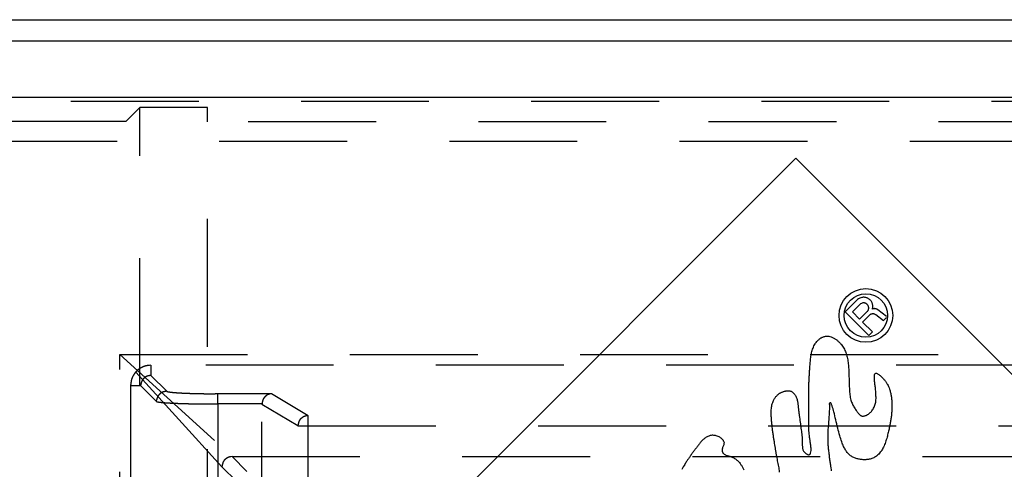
# Model space of a CAD drawing. Extents: x 4.4 to 23.4, y 0.5 to 15.
# Tile 10 of 19: x 5.119 to 6.082, y 8.64 to 9.079. Entities that reach past the tile are written whole.
import ezdxf

# ---------------------------------------------------------------- set-up
doc = ezdxf.new("R2010")
doc.units = 0
doc.linetypes.add('HIDDEN', pattern=[0.1875, 0.125, -0.0625])
doc.layers.add('ACSRY', color=30, linetype='CONTINUOUS')

msp = doc.modelspace()

# ---------------------------------------------------------------- linework, layer by layer
at = {"layer": 'ACSRY', "color": 30, "linetype": 'CONTINUOUS'}
for p, q in [((4.6542, 9.07901), (10.91961, 9.07901)), ((11.11347, 9.058), (4.96075, 9.058)), ((11.11347, 9.00308), (4.96075, 9.00308)), ((5.02972, 8.09507), (5.87825, 8.9436)), ((5.87825, 8.9436), (6.13988, 8.68197)), ((5.93862, 8.80538), (5.92667, 8.79343)), ((5.93356, 8.79343), (5.94092, 8.80079)), ((5.92667, 8.79343), (5.94965, 8.77045)), ((5.94069, 8.78631), (5.93356, 8.79343)), ((5.94069, 8.78631), (5.94804, 8.79366)), ((5.94344, 8.78355), (5.95022, 8.79032)), ((5.95666, 8.79072), (5.9641, 8.78491)), ((5.96702, 8.78881), (5.9585, 8.79547)), ((5.9531, 8.7739), (5.94344, 8.78355)), ((5.9641, 8.78491), (5.96707, 8.78788)), ((5.94965, 8.77045), (5.9531, 8.7739))]:
    msp.add_line(p, q, dxfattribs=at)
at = {"layer": 'ACSRY', "color": 30, "linetype": 'HIDDEN'}
for p, q in [((10.91961, 8.9989), (4.65442, 8.9989)), ((5.23689, 8.99314), (5.22311, 8.97936)), ((5.30311, 8.99314), (5.23689, 8.99314)), ((5.23689, 2.87089), (5.23689, 8.99314)), ((5.30311, 8.97935), (5.30311, 8.99314)), ((5.22311, 8.97936), (4.96184, 8.97936)), ((5.30311, 7.85934), (5.30311, 8.97935)), ((6.14292, 8.97935), (5.30311, 8.97935)), ((11.28963, 8.96001), (4.78459, 8.96001)), ((5.21732, 8.7518), (10.8569, 8.7518)), ((5.21732, 8.7518), (5.32717, 8.65194)), ((5.31719, 8.64195), (5.21732, 8.7518)), ((5.21732, 3.11223), (5.21732, 8.7518)), ((10.82639, 8.74126), (5.24784, 8.74126)), ((5.24784, 8.74126), (5.24784, 8.73128)), ((5.26323, 8.71588), (5.24784, 8.73128)), ((5.23785, 8.72129), (5.22786, 8.72129)), ((5.22786, 8.72129), (5.22786, 3.14274)), ((5.23785, 8.72129), (5.25324, 8.7059)), ((5.36552, 8.7134), (5.31316, 8.7134)), ((5.31316, 8.70342), (5.31316, 8.7134)), ((5.40139, 8.69191), (5.36552, 8.7134)), ((5.35637, 8.70342), (5.31316, 8.70342)), ((5.31316, 8.70342), (5.31316, 3.16061)), ((5.35635, 3.16109), (5.35635, 8.70294)), ((5.39143, 8.68193), (5.35635, 8.70294)), ((5.40139, 8.68193), (5.40139, 8.69191)), ((5.39143, 8.68193), (5.40139, 8.68193)), ((5.40139, 8.68193), (10.67283, 8.68193)), ((5.40139, 3.1821), (5.40139, 8.68193)), ((5.32717, 8.65194), (6.20884, 8.65194)), ((5.34163, 8.63748), (5.32717, 8.65194)), ((5.31719, 8.64195), (5.33164, 8.6275)), ((5.31719, 7.74613), (5.31719, 8.64195))]:
    msp.add_line(p, q, dxfattribs=at)
at = {"layer": 'ACSRY', "color": 30, "linetype": 'CONTINUOUS'}
for points in [[(5.95314, 8.7961), (5.95341, 8.79719, 0.033843), (5.95354, 8.79831, 0.032662), (5.95353, 8.79949, 0.031256), (5.95336, 8.80067, 0.033233), (5.95302, 8.80183, 0.034113), (5.95253, 8.80294, 0.033796), (5.95191, 8.80396, 0.033228), (5.95117, 8.80487, 0.032537), (5.95034, 8.80565, 0.032339), (5.94944, 8.80631, 0.029235), (5.94847, 8.80686, 0.031542), (5.94741, 8.80727, 0.038398), (5.94624, 8.80754, 0.03011), (5.94508, 8.80771, 0.014733), (5.94398, 8.80776, 0.041565), (5.94268, 8.8075, 0.071127), (5.94087, 8.80669, 0.037214), (5.93862, 8.80538, 0.019364)], [(5.94804, 8.79366), (5.94853, 8.79422, 0.041372), (5.94893, 8.79487, 0.039239), (5.94924, 8.7956, 0.036852), (5.94945, 8.7964, 0.040327), (5.94952, 8.79723, 0.041737), (5.94945, 8.79806, 0.041303), (5.94924, 8.79885, 0.040316), (5.94893, 8.79958, 0.038681), (5.94852, 8.80023, 0.038801), (5.94804, 8.80079, 0.034543), (5.94748, 8.80128, 0.036926), (5.94684, 8.80168, 0.045408), (5.94609, 8.80198, 0.036104), (5.94531, 8.8022, 0.019931), (5.94455, 8.80232, 0.049571), (5.94365, 8.8022, 0.084285), (5.94243, 8.80167, 0.045538), (5.94092, 8.80079, 0.023469)], [(5.95022, 8.79032), (5.95063, 8.79069, -0.031757), (5.95109, 8.79102, -0.027994), (5.9516, 8.7913, -0.028916), (5.95216, 8.79151, -0.035964), (5.95277, 8.79166, -0.029693), (5.95336, 8.79174, -0.014561), (5.95392, 8.79177, -0.038232), (5.95458, 8.79166, -0.064814), (5.95551, 8.7913, -0.03432), (5.95666, 8.79072, -0.018254)], [(5.9585, 8.79547), (5.95813, 8.79573, 0.023483), (5.95773, 8.79597, 0.021068), (5.95731, 8.79617, 0.022326), (5.95685, 8.79633, 0.02729), (5.95637, 8.79645, 0.021786), (5.95591, 8.79653, 0.009373), (5.95548, 8.79659, 0.029058), (5.95494, 8.79656, 0.049734), (5.95415, 8.79639, 0.02543), (5.95314, 8.7961, 0.013502)], [(5.86238, 8.63693, 0.021613), (5.86205, 8.6396, 0.013795), (5.8616, 8.64236, 0.007292), (5.86107, 8.64516, 0.004726), (5.86051, 8.64795, 0.001867), (5.85992, 8.65084, -0.00239), (5.85934, 8.65394, -0.003407), (5.85878, 8.65712, -0.002633), (5.85826, 8.66027, -0.002084), (5.85776, 8.66337, -0.001215), (5.85728, 8.66648, -0.00071), (5.85676, 8.66984, -0.000388), (5.85619, 8.67364, -0.000975), (5.85561, 8.67765, -0.002653), (5.85511, 8.68159, -0.004825), (5.8547, 8.68552, -0.007319), (5.85441, 8.68949, -0.007034), (5.85424, 8.693, -0.006703), (5.85421, 8.69562, -0.011787), (5.85431, 8.69784, -0.01444), (5.85455, 8.70018, -0.015159), (5.85498, 8.70257, -0.024829), (5.85566, 8.70484, -0.02639), (5.85643, 8.70678, -0.021809), (5.85719, 8.70822, -0.027154), (5.85798, 8.70942, -0.022587), (5.8589, 8.71061, -0.016755), (5.85994, 8.71175, -0.023366), (5.86106, 8.71276, -0.024438), (5.86215, 8.71358, -0.020098), (5.86312, 8.71419, -0.021936), (5.86406, 8.71468, -0.018294), (5.86507, 8.71512, -0.013904), (5.86613, 8.71552, -0.015498), (5.8672, 8.71584, -0.014092), (5.86818, 8.71609, -0.010351), (5.869, 8.71626, -0.0133), (5.86974, 8.71636, -0.017752), (5.87051, 8.71642, -0.016594), (5.8713, 8.71642, -0.016837), (5.87209, 8.71635, -0.034341), (5.87301, 8.71609, -0.050249), (5.87413, 8.71555, -0.036747), (5.87529, 8.71478, -0.037802), (5.8763, 8.71383, -0.039558), (5.87717, 8.71275, -0.028077), (5.87795, 8.71157, -0.024934), (5.87863, 8.71023, -0.028065), (5.87921, 8.70872, -0.024161), (5.87967, 8.70712, -0.020233), (5.87999, 8.70553, -0.017588), (5.88022, 8.70391, -0.010435), (5.88043, 8.70217, -0.004223), (5.88067, 8.69993, 0.000952), (5.88102, 8.69692, 0.001606), (5.88142, 8.69357, 0.001532), (5.88184, 8.69035, 0.001748), (5.88226, 8.68724, 0.001486), (5.8827, 8.68412, 0.000974), (5.88313, 8.68109, 0.000291), (5.88354, 8.67822, -0.001117), (5.88391, 8.6754, -0.003595), (5.88423, 8.67253, -0.005935), (5.88447, 8.66963, -0.009375), (5.88459, 8.66684, -0.008766), (5.88463, 8.66448, -0.004655), (5.88464, 8.66282, 0.001777), (5.8847, 8.66149, 0.017785), (5.88489, 8.66006, 0.025889), (5.88529, 8.65864, 0.042858), (5.88592, 8.65737, 0.047594), (5.88666, 8.65635, 0.03633), (5.8874, 8.6556, 0.036729), (5.88811, 8.65504, 0.030105), (5.88885, 8.65459, 0.020514), (5.88968, 8.65413, 0.009573), (5.89067, 8.65372, 0.065198), (5.89171, 8.65393, 0.230829), (5.89264, 8.65534, 0.129936), (5.89317, 8.65785, 0.075594), (5.89305, 8.66122, 0.040194), (5.89257, 8.66503, 0.010798), (5.89201, 8.66887, -0.000329), (5.89153, 8.67248, -0.005919), (5.89121, 8.67568, -0.009451), (5.89103, 8.67852, -0.00832), (5.89095, 8.68112, -0.007065), (5.89093, 8.68366, -0.004678), (5.89094, 8.68639, -0.001512), (5.89096, 8.68976, 0.001441), (5.89095, 8.69413, 0.001231), (5.89093, 8.69901, 0.000322), (5.89091, 8.70389, -0.000376), (5.8909, 8.7087, -0.001327), (5.89092, 8.71344, -0.001908), (5.89099, 8.71801, -0.00241), (5.89109, 8.72231, -0.00291), (5.89125, 8.72647, -0.002921), (5.89145, 8.73066, -0.002528), (5.89169, 8.73495, -0.001921), (5.89198, 8.73938, -0.002778), (5.89235, 8.74397, -0.005123), (5.89288, 8.74874, -0.01113), (5.89374, 8.75351, -0.023229), (5.89513, 8.75807, -0.033), (5.89706, 8.76206, -0.048156), (5.89944, 8.76508, -0.050315), (5.90156, 8.76706, -0.029407), (5.90281, 8.76797, -0.038057), (5.90366, 8.7684, -0.031273), (5.90469, 8.76886, -0.004338), (5.90594, 8.76934, -0.020708), (5.90739, 8.76971, -0.043138), (5.90923, 8.76977, -0.057606), (5.91161, 8.76936, -0.042115), (5.91418, 8.76849, -0.041444), (5.91658, 8.76717, -0.041297), (5.91876, 8.76554, -0.029034), (5.92074, 8.76371, -0.022748), (5.92249, 8.76179, -0.021599), (5.92395, 8.75986, -0.022355), (5.92519, 8.7579, -0.020669), (5.92626, 8.75585, -0.019183), (5.92718, 8.75371, -0.018884), (5.92795, 8.75147, -0.018349), (5.92859, 8.74909, -0.017316), (5.92909, 8.74655, -0.01461), (5.92946, 8.74393, -0.011864), (5.92972, 8.74129, -0.009486), (5.9299, 8.73866, -0.005989), (5.93003, 8.73607, -0.003613), (5.93012, 8.73354, -0.001695), (5.9302, 8.7311, -0.000697), (5.93028, 8.72869, -0.000358), (5.93035, 8.72627, -0.000083), (5.93043, 8.72382, 0.000165), (5.93051, 8.72132, 0.001068), (5.93062, 8.71878, 0.002778), (5.93076, 8.71617, 0.005344), (5.93099, 8.71354, 0.009671), (5.93134, 8.71094, 0.013365), (5.93183, 8.70845, 0.01822), (5.93248, 8.70615, 0.020536), (5.93325, 8.70408, 0.019175), (5.93409, 8.70227, 0.019869), (5.93505, 8.70055, 0.016396), (5.93615, 8.69879, 0.010981), (5.93731, 8.69711, 0.008688), (5.93838, 8.69565, 0.007857), (5.93927, 8.69451, 0.006249), (5.93992, 8.69373, 0.011607), (5.94049, 8.69313, 0.020992), (5.94113, 8.69257, 0.023548), (5.94184, 8.69208, 0.03661), (5.94261, 8.69174, 0.054279), (5.94348, 8.69158, 0.063931), (5.94448, 8.69164, 0.043996), (5.94545, 8.69182, 0.027045), (5.94631, 8.69209, 0.035208), (5.94746, 8.6926, 0.019283), (5.94929, 8.69361, 0.029908), (5.95153, 8.69542, 0.056399), (5.9538, 8.69834, 0.053735), (5.9556, 8.70211, 0.05893), (5.95648, 8.70643, 0.053679), (5.95665, 8.71111, 0.031102), (5.95636, 8.71595, 0.017061), (5.95587, 8.72053, 0.007353), (5.95539, 8.72448, -0.001216), (5.95508, 8.72789, -0.015387), (5.9551, 8.73077, -0.033032), (5.95555, 8.73276, -0.092212), (5.95648, 8.73345, -0.25434), (5.95766, 8.73327, -0.122942), (5.95884, 8.73265, -0.055313), (5.96005, 8.73174, -0.026082), (5.96136, 8.7306, -0.012691), (5.96267, 8.72936, -0.011319), (5.96387, 8.72811, -0.011903), (5.96494, 8.72689, -0.011712), (5.96587, 8.7257, -0.011149), (5.96668, 8.7246, -0.009901), (5.96735, 8.72357, -0.014985), (5.96807, 8.72231, -0.015474), (5.96896, 8.72048, -0.017739), (5.96993, 8.71794, -0.025366), (5.97085, 8.71462, -0.020518), (5.97158, 8.71093, -0.018423), (5.97202, 8.70725, -0.018708), (5.97222, 8.70356, -0.014184), (5.97222, 8.69975, -0.011631), (5.97205, 8.69585, -0.011907), (5.97168, 8.6919, -0.01125), (5.97115, 8.68796, -0.009862), (5.97047, 8.68407, -0.008561), (5.96965, 8.68003, -0.005654), (5.96866, 8.67564, -0.00571), (5.96746, 8.67096, -0.009086), (5.96596, 8.6661, -0.015603), (5.96404, 8.66137, -0.028934), (5.96156, 8.65711, -0.039632), (5.9586, 8.65366, -0.05377), (5.95527, 8.65131, -0.062636), (5.9518, 8.64988, -0.049618), (5.94837, 8.64916, -0.041911), (5.94496, 8.64896, -0.033762), (5.94153, 8.64921, -0.030237), (5.93815, 8.64988, -0.034037), (5.93488, 8.65107, -0.041028), (5.93184, 8.65286, -0.052597), (5.92917, 8.65536, -0.050079), (5.92689, 8.6584, -0.039028), (5.92499, 8.66192, -0.034996), (5.92321, 8.66642, -0.024129), (5.92134, 8.67244, -0.012815), (5.91937, 8.67978, -0.008335), (5.91738, 8.68802, -0.003368), (5.9155, 8.69577, 0.00413), (5.91388, 8.70154, 0.014323), (5.91265, 8.70458, 0.060423), (5.91192, 8.70442, 0.903504), (5.91152, 8.70255, 0.051636), (5.91128, 8.70041, 0.012665), (5.91111, 8.69812, 0.00591), (5.91095, 8.69551, 0.001497), (5.91077, 8.69262, -0.000702), (5.91057, 8.68952, -0.001669), (5.91034, 8.68632, -0.002192), (5.91008, 8.68316, -0.001613), (5.90983, 8.68016, 0.000404), (5.90962, 8.67738, 0.004211), (5.90947, 8.67441, 0.008341), (5.90942, 8.67083, 0.008816), (5.90951, 8.66671, 0.010436), (5.90981, 8.66215, 0.009403), (5.91029, 8.65732, 0.007037), (5.91089, 8.65241, 0.00498), (5.91152, 8.64785, 0.002837), (5.91209, 8.64401, 0.001422), (5.91257, 8.64078, -0.001077), (5.91295, 8.63794, -0.00471)], [(5.80812, 8.66598), (5.8079, 8.66681, 0.043575), (5.80751, 8.66761, 0.050119), (5.80693, 8.66838, 0.036042), (5.80629, 8.66909, 0.018304), (5.80562, 8.66971, 0.027365), (5.80468, 8.67038, 0.030786), (5.8032, 8.67123, 0.021384), (5.80143, 8.67202, 0.033088), (5.79966, 8.67249, 0.038352), (5.79802, 8.67273, 0.02011), (5.79648, 8.67281, 0.038014), (5.79464, 8.6725, 0.060781), (5.79214, 8.67155, 0.03883), (5.78946, 8.67002, 0.042244), (5.7871, 8.66803, 0.042656), (5.78501, 8.66574, 0.021876), (5.78301, 8.66327, 0.009819), (5.78103, 8.66068, 0.003969), (5.77902, 8.65801, 0.002101), (5.77702, 8.65527, 0.003521), (5.77507, 8.65254, 0.003289), (5.77329, 8.64997, 0.001511), (5.77167, 8.64758, 0.007565), (5.7697, 8.64437, 0.012244), (5.76694, 8.63944, 0.008217)], [(5.80812, 8.66598), (5.80803, 8.66475, -0.029444), (5.80775, 8.66349, -0.042369), (5.80725, 8.66223, -0.02351), (5.80672, 8.66088, 0.022893), (5.80635, 8.65942, 0.031237), (5.80618, 8.6582, 0.027673), (5.80621, 8.6575, 0.067469), (5.80636, 8.65705, 0.047904), (5.80657, 8.65651, -0.001665), (5.80678, 8.65597, 0.004227), (5.807, 8.65551, 0.046079), (5.80744, 8.655, 0.061215), (5.80827, 8.65431, 0.031472), (5.80937, 8.65362, 0.039557), (5.81056, 8.65314, 0.040823), (5.81177, 8.65281, 0.0161), (5.81297, 8.6525, -0.00378), (5.81433, 8.65209, -0.01787), (5.81594, 8.65147, -0.01898), (5.81763, 8.65065, -0.024446), (5.81916, 8.64968, -0.026121), (5.82053, 8.64864, -0.017057), (5.82178, 8.64755, -0.02203), (5.8231, 8.64612, -0.027769), (5.82466, 8.64407, -0.019876), (5.82619, 8.64168, -0.022596), (5.82743, 8.63921, -0.026446)]]:
    msp.add_lwpolyline(points, format="xyb", dxfattribs=at)
at = {"layer": 'ACSRY', "color": 30, "linetype": 'HIDDEN'}
for points in [[(5.24784, 8.74126), (5.24627, 8.74119, 0.019335), (5.24471, 8.74101, 0.019702), (5.24318, 8.7407, 0.01947), (5.24167, 8.74027, 0.019106), (5.24019, 8.73972, 0.018968), (5.23876, 8.73907, 0.01891), (5.23739, 8.73831, 0.019202), (5.23608, 8.73745, 0.019879), (5.23485, 8.73648, 0.019796), (5.2337, 8.73542, 0.019168), (5.23264, 8.73428, 0.020863), (5.23168, 8.73304, 0.023923), (5.23081, 8.73168, 0.018167), (5.23005, 8.73036, 0.006546), (5.22941, 8.72912, 0.024484), (5.22885, 8.72746, 0.043031), (5.22834, 8.72481, 0.021222), (5.22786, 8.72129, 0.011059)], [(5.23785, 8.72129), (5.23788, 8.72208, -0.019351), (5.23797, 8.72285, -0.019732), (5.23813, 8.72362, -0.019513), (5.23834, 8.72438, -0.019161), (5.23861, 8.72512, -0.019034), (5.23893, 8.72583, -0.018987), (5.23931, 8.72652, -0.019289), (5.23974, 8.72718, -0.019977), (5.24023, 8.72779, -0.0199), (5.24076, 8.72837, -0.019272), (5.24133, 8.7289, -0.020977), (5.24195, 8.72938, -0.024049), (5.24263, 8.72981, -0.018255), (5.24329, 8.73019, -0.006577), (5.24391, 8.73051, -0.024587), (5.24474, 8.73079, -0.04315), (5.24607, 8.73104, -0.021249), (5.24784, 8.73128, -0.011066)], [(5.25324, 8.7059), (5.25331, 8.70711, -0.034619), (5.25355, 8.70833, -0.030264), (5.25394, 8.70956, -0.03094), (5.25452, 8.71078, -0.038744), (5.25531, 8.71192, -0.032375), (5.25617, 8.71295, -0.016606), (5.25706, 8.71383, -0.041163), (5.25835, 8.7146, -0.069465), (5.26043, 8.71528, -0.03734), (5.26323, 8.71588, -0.019886)], [(5.31316, 8.7134), (5.31044, 8.71341, -0.000707), (5.30774, 8.71342, -0.000717), (5.30505, 8.71344, -0.000723), (5.30239, 8.71346, -0.000731), (5.29976, 8.7135, -0.00075), (5.29716, 8.71354, -0.000777), (5.29462, 8.71359, -0.000809), (5.29213, 8.71364, -0.000844), (5.2897, 8.71371, -0.000885), (5.28734, 8.71378, -0.000929), (5.28506, 8.71385, -0.000991), (5.28285, 8.71394, -0.001068), (5.28074, 8.71403, -0.001163), (5.27873, 8.71412, -0.001275), (5.27681, 8.71422, -0.001427), (5.27501, 8.71433, -0.001617), (5.27331, 8.71444, -0.001789), (5.27173, 8.71455, -0.001909), (5.27028, 8.71467, -0.00245), (5.26894, 8.7148, -0.003567), (5.26774, 8.71493, -0.003484), (5.26668, 8.71506, -0.00146), (5.26578, 8.71517, -0.006455), (5.26496, 8.71533, -0.020364), (5.2641, 8.71557, -0.021103), (5.26323, 8.71588, -0.017656)], [(5.36552, 8.7134), (5.36493, 8.71335, 0.018099), (5.36433, 8.71325, 0.016961), (5.36372, 8.7131, 0.016292), (5.3631, 8.71292, 0.016642), (5.36249, 8.71268, 0.01679), (5.36188, 8.7124, 0.016927), (5.36128, 8.71208, 0.017399), (5.36069, 8.7117, 0.01844), (5.36013, 8.71127, 0.018237), (5.35959, 8.7108, 0.017353), (5.35907, 8.71028, 0.019654), (5.35859, 8.7097, 0.024062), (5.35814, 8.70904, 0.017444), (5.35773, 8.7084, 0.004245), (5.35739, 8.70779, 0.026084), (5.35706, 8.70691, 0.045245), (5.35672, 8.70543, 0.020218), (5.35637, 8.70342, 0.009883)], [(5.25324, 8.7059), (5.2535, 8.70576, 0.071274), (5.25393, 8.70562, 0.030447), (5.25454, 8.70548, 0.015974), (5.25532, 8.70534, 0.009968), (5.25627, 8.7052, 0.006761), (5.25738, 8.70507, 0.004979), (5.25866, 8.70494, 0.003782), (5.2601, 8.70481, 0.003005), (5.2617, 8.70469, 0.00243), (5.26345, 8.70457, 0.002023), (5.26534, 8.70445, 0.001718), (5.26737, 8.70434, 0.0015), (5.26954, 8.70424, 0.00132), (5.27184, 8.70414, 0.001182), (5.27426, 8.70404, 0.001072), (5.27679, 8.70395, 0.00099), (5.27944, 8.70387, 0.000882), (5.28218, 8.70379, 0.000769), (5.28498, 8.70372, 0.000795), (5.28792, 8.70366, 0.000893), (5.29101, 8.7036, 0.000647), (5.29396, 8.70355, 0.000227), (5.29667, 8.70351, 0.000857), (5.30024, 8.70348, 0.001391), (5.30581, 8.70344, 0.000659), (5.31316, 8.70342, 0.000344)], [(5.40139, 8.69191), (5.40018, 8.69184, 0.034647), (5.39896, 8.6916, 0.030273), (5.39774, 8.69121, 0.030932), (5.39653, 8.69062, 0.038698), (5.39539, 8.68984, 0.0323), (5.39436, 8.68897, 0.016548), (5.39348, 8.68808, 0.041034), (5.39271, 8.6868, 0.069195), (5.39203, 8.68472, 0.037179), (5.39143, 8.68193, 0.019802)], [(5.32717, 8.65194), (5.32596, 8.65186, 0.034616), (5.32474, 8.65163, 0.03026), (5.32351, 8.65123, 0.030935), (5.3223, 8.65065, 0.038736), (5.32115, 8.64987, 0.032368), (5.32012, 8.649, 0.016603), (5.31924, 8.64811, 0.041155), (5.31847, 8.64683, 0.069455), (5.31779, 8.64474, 0.037338), (5.31719, 8.64195, 0.019886)]]:
    msp.add_lwpolyline(points, format="xyb", dxfattribs=at)
at = {"layer": 'ACSRY', "color": 30, "linetype": 'CONTINUOUS'}
for radius in [0.02625, 0.02125]:
    msp.add_circle((5.9468, 8.78998), radius, dxfattribs=at)

doc.saveas('drawing.dxf')
